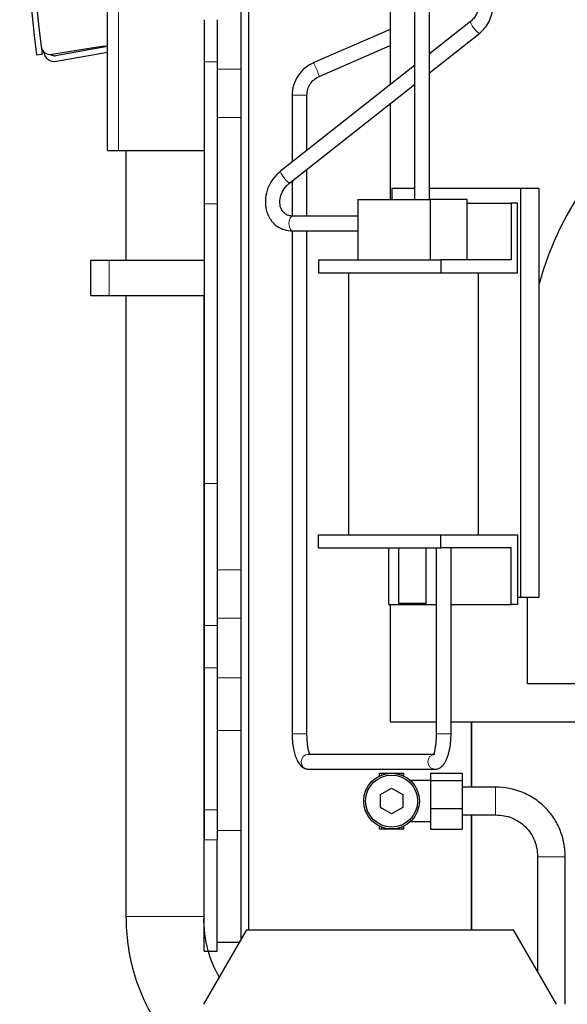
# Model space of a CAD drawing. Header units: inches. Extents: x 0 to 20790, y -12 to 14700.
# Tile 234 of 256: x 9120 to 9415, y 5046 to 5576. Entities that reach past the tile are written whole.
import ezdxf

# ---------------------------------------------------------------- set-up
doc = ezdxf.new("R2010")
doc.units = ezdxf.units.IN
doc.layers.add('1', color=7, linetype='Continuous', true_color=0xffffff)

msp = doc.modelspace()

# ---------------------------------------------------------------- linework, layer by layer
at = {"layer": '1', "color": 2, "linetype": 'Continuous', "lineweight": 25}
for p, q in [((9239.31, 5081.295), (9239.31, 5841.295)), ((9167.31, 5505.8), (9167.31, 5752.8)), ((9243.31, 5744.8), (9243.31, 5086.305)), ((9319.51, 5608.796), (9319.51, 5541.102)), ((9332.691, 5600.883), (9332.691, 5479.483)), ((9340.691, 5479.483), (9340.691, 5600.883)), ((9219.31, 5576.161), (9219.31, 5553.438)), ((9226.31, 5576.161), (9226.31, 5553.438)), ((9362.789, 5575.214), (9340.69, 5557.799)), ((9319.514, 5570.971), (9278.132, 5552.913)), ((9340.689, 5547.613), (9367.74, 5568.931)), ((9164.31, 5561.8), (9137.349, 5557.466)), ((9167.311, 5561.682), (9139.404, 5556.761)), ((9139.924, 5553.806), (9167.312, 5558.635)), ((9167.31, 5561.8), (9164.31, 5561.8)), ((9281.332, 5545.581), (9319.515, 5562.243)), ((9129.192, 5557.302), (9132.169, 5557.67)), ((9219.31, 5553.438), (9219.31, 5477.027)), ((9226.31, 5553.438), (9226.31, 5477.027)), ((9332.69, 5551.495), (9260.571, 5494.66)), ((9265.523, 5488.376), (9332.691, 5541.309)), ((9266.741, 5535.493), (9266.741, 5499.517)), ((9274.741, 5505.822), (9274.741, 5535.493)), ((9319.51, 5530.917), (9319.51, 5479.483)), ((9167.31, 5505.8), (9173.31, 5505.8)), ((9173.31, 5505.8), (9219.31, 5505.8)), ((9177.309, 5505.791), (9177.309, 5446.796)), ((9274.741, 5470.48), (9274.741, 5495.64)), ((9266.741, 5489.335), (9266.741, 5470.512)), ((9332.691, 5485.296), (9320.369, 5485.296)), ((9320.369, 5485.296), (9320.369, 5479.48)), ((9389.651, 5485.296), (9340.691, 5485.296)), ((9399.51, 5485.296), (9389.651, 5485.296)), ((9389.651, 5485.296), (9389.651, 5265.296)), ((9399.51, 5485.296), (9399.51, 5433.563)), ((9302.08, 5479.483), (9341.052, 5479.483)), ((9302.08, 5479.483), (9302.08, 5446.983)), ((9361.052, 5479.483), (9341.052, 5479.483)), ((9341.052, 5479.483), (9341.052, 5446.983)), ((9361.052, 5446.983), (9361.052, 5479.483)), ((9219.31, 5477.027), (9219.31, 5326.572)), ((9226.31, 5477.027), (9226.31, 5326.572)), ((9361.052, 5477.483), (9384.6, 5477.483)), ((9388.1, 5477.483), (9384.6, 5477.483)), ((9384.6, 5477.483), (9384.6, 5446.983)), ((9388.1, 5439.983), (9388.1, 5477.483)), ((9302.08, 5470.483), (9267.037, 5470.483)), ((9266.741, 5462.527), (9266.741, 5191.793)), ((9267.037, 5462.483), (9302.08, 5462.483)), ((9274.741, 5191.793), (9274.741, 5462.478)), ((9158.311, 5446.797), (9168.311, 5446.797)), ((9158.311, 5427.797), (9158.311, 5446.797)), ((9168.311, 5446.797), (9219.31, 5446.797)), ((9281.032, 5446.983), (9346.85, 5446.983)), ((9281.032, 5446.983), (9281.032, 5439.983)), ((9384.6, 5446.983), (9346.85, 5446.983)), ((9346.85, 5446.983), (9346.85, 5439.983)), ((9281.032, 5439.983), (9346.85, 5439.983)), ((9297.066, 5439.983), (9297.066, 5298.983)), ((9346.85, 5439.983), (9388.1, 5439.983)), ((9367.066, 5298.983), (9367.066, 5439.983)), ((9399.51, 5433.563), (9399.51, 5265.296)), ((9158.311, 5427.797), (9168.311, 5427.797)), ((9168.311, 5427.797), (9219.31, 5427.797)), ((9177.309, 5427.795), (9177.309, 5093.619)), ((9219.309, 5093.619), (9219.309, 5427.795)), ((9219.31, 5326.572), (9219.31, 5250.161)), ((9226.31, 5326.572), (9226.31, 5250.161)), ((9281.032, 5298.983), (9346.85, 5298.983)), ((9281.032, 5291.983), (9281.032, 5298.983)), ((9346.85, 5298.983), (9388.1, 5298.983)), ((9346.85, 5291.983), (9346.85, 5298.983)), ((9388.1, 5298.983), (9388.1, 5261.483)), ((9281.032, 5291.983), (9346.85, 5291.983)), ((9318.782, 5261.483), (9318.782, 5291.983)), ((9323.941, 5291.983), (9323.941, 5261.983)), ((9338.941, 5261.983), (9338.941, 5291.983)), ((9344.329, 5291.983), (9344.329, 5191.793)), ((9384.6, 5291.983), (9346.85, 5291.983)), ((9352.329, 5191.793), (9352.329, 5291.983)), ((9384.6, 5261.483), (9384.6, 5291.983)), ((9327.691, 5261.983), (9323.941, 5261.983)), ((9338.941, 5261.983), (9327.691, 5261.983)), ((9389.651, 5265.296), (9388.1, 5265.296)), ((9399.51, 5265.296), (9389.651, 5265.296)), ((9393.51, 5218.796), (9393.51, 5265.296)), ((9318.782, 5261.483), (9344.329, 5261.483)), ((9319.51, 5261.488), (9319.51, 5198.296)), ((9352.328, 5261.483), (9384.6, 5261.483)), ((9388.1, 5261.483), (9384.6, 5261.483)), ((9219.31, 5250.161), (9219.31, 5227.438)), ((9226.31, 5250.161), (9226.31, 5227.438)), ((9219.31, 5227.438), (9219.31, 5151.027)), ((9226.31, 5227.438), (9226.31, 5151.027)), ((9399.51, 5218.796), (9393.51, 5218.796)), ((9563.51, 5218.796), (9399.51, 5218.796)), ((9319.51, 5198.296), (9344.324, 5198.296)), ((9352.328, 5198.296), (9399.51, 5198.296)), ((9363.31, 5163.195), (9363.31, 5198.307)), ((9363.31, 5198.306), (9363.31, 5163.194)), ((9363.31, 5198.305), (9363.31, 5163.19)), ((9399.51, 5198.296), (9479.51, 5198.296)), ((9274.739, 5191.793), (9274.741, 5191.793)), ((9343.661, 5180.793), (9275.409, 5180.793)), ((9275.409, 5172.793), (9343.661, 5172.793)), ((9313.703, 5170.686), (9314.81, 5170.686)), ((9313.703, 5169.152), (9313.703, 5170.686)), ((9314.81, 5170.686), (9320.31, 5170.686)), ((9320.31, 5170.686), (9325.81, 5170.686)), ((9325.81, 5170.686), (9326.917, 5170.686)), ((9326.917, 5169.152), (9326.917, 5170.686)), ((9341.31, 5166.686), (9330.556, 5166.686)), ((9341.31, 5170.743), (9341.31, 5166.708)), ((9341.31, 5170.743), (9358.31, 5170.743)), ((9341.31, 5166.708), (9341.31, 5151.651)), ((9341.31, 5166.708), (9358.31, 5166.708)), ((9358.31, 5170.743), (9358.31, 5166.708)), ((9358.31, 5166.708), (9358.31, 5151.651)), ((9314.31, 5159.15), (9320.31, 5162.614)), ((9320.31, 5162.614), (9326.31, 5159.15)), ((9376.31, 5163.186), (9358.31, 5163.186)), ((9314.31, 5152.221), (9314.31, 5159.15)), ((9326.31, 5159.15), (9326.31, 5152.221)), ((9219.31, 5151.027), (9219.31, 5134.799)), ((9226.31, 5151.027), (9226.31, 5134.799)), ((9320.31, 5148.757), (9314.31, 5152.221)), ((9326.31, 5152.221), (9320.31, 5148.757)), ((9341.31, 5151.651), (9358.31, 5151.651)), ((9341.31, 5151.651), (9341.31, 5140.628)), ((9358.31, 5151.651), (9358.31, 5140.628)), ((9358.31, 5148.186), (9376.31, 5148.186)), ((9363.31, 5148.195), (9363.31, 5086.305)), ((9363.31, 5086.304), (9363.31, 5148.192)), ((9363.31, 5148.191), (9363.31, 5086.303)), ((9313.703, 5140.686), (9313.703, 5142.219)), ((9313.703, 5140.686), (9314.81, 5140.686)), ((9314.81, 5140.686), (9320.31, 5140.686)), ((9320.31, 5140.686), (9325.81, 5140.686)), ((9325.81, 5140.686), (9326.917, 5140.686)), ((9326.917, 5140.686), (9326.917, 5142.219)), ((9330.508, 5144.686), (9341.31, 5144.686)), ((9341.31, 5140.628), (9358.31, 5140.628)), ((9219.31, 5074.97), (9219.31, 5134.799)), ((9226.31, 5074.97), (9226.31, 5134.799)), ((9398.81, 5125.686), (9398.81, 5064.138)), ((9413.81, 5046.298), (9413.81, 5125.686)), ((9242.204, 5086.296), (9219.11, 5046.296)), ((9242.204, 5086.296), (9386.016, 5086.296)), ((9409.11, 5046.296), (9386.016, 5086.296)), ((9238.361, 5079.64), (9226.31, 5079.64)), ((9219.31, 5074.97), (9226.31, 5074.97))]:
    msp.add_line(p, q, dxfattribs=at)
at = {"layer": '1', "color": 110, "linetype": 'Continuous', "lineweight": 13}
for p, q in [((9173.31, 5505.8), (9173.31, 5752.8)), ((9367.74, 5568.931), (9367.746, 5568.936)), ((9219.31, 5553.438), (9226.31, 5553.438)), ((9239.31, 5549.51), (9226.31, 5549.51)), ((9278.132, 5552.913), (9278.128, 5552.911)), ((9266.741, 5535.493), (9274.741, 5535.493)), ((9239.31, 5523.494), (9226.31, 5523.494)), ((9219.31, 5477.027), (9226.31, 5477.027)), ((9168.311, 5427.797), (9168.311, 5446.797)), ((9219.31, 5326.572), (9226.31, 5326.572)), ((9239.31, 5280.105), (9226.31, 5280.105)), ((9239.31, 5254.089), (9226.31, 5254.089)), ((9219.31, 5250.161), (9226.31, 5250.161)), ((9219.31, 5227.438), (9226.31, 5227.438)), ((9239.31, 5222.055), (9226.31, 5222.055)), ((9239.31, 5193.582), (9226.31, 5193.582)), ((9266.741, 5191.793), (9274.739, 5191.793)), ((9344.329, 5191.793), (9348.329, 5191.793)), ((9348.329, 5191.793), (9352.328, 5191.793)), ((9275.409, 5172.793), (9275.409, 5172.793)), ((9343.661, 5172.793), (9343.678, 5172.793)), ((9314.81, 5169.641), (9314.81, 5170.686)), ((9325.81, 5169.641), (9325.81, 5170.686)), ((9376.31, 5163.186), (9376.31, 5148.186)), ((9219.31, 5151.027), (9226.31, 5151.027)), ((9239.31, 5139.799), (9226.31, 5139.799)), ((9314.81, 5140.686), (9314.81, 5141.73)), ((9325.81, 5140.686), (9325.81, 5141.73)), ((9219.31, 5134.799), (9226.31, 5134.799)), ((9413.81, 5125.686), (9398.81, 5125.686)), ((9177.309, 5093.619), (9198.309, 5093.619)), ((9198.309, 5093.619), (9219.308, 5093.619))]:
    msp.add_line(p, q, dxfattribs=at)
at = {"layer": '1', "color": 2, "linetype": 'Continuous', "lineweight": 25}
for radius in [15, 14]:
    msp.add_circle((9320.31, 5155.686), radius, dxfattribs=at)
for centre, radius, start, end in [((10323.073, 5705.137), 1203, 171.176235, 187.058833), ((10322.87, 5706.219), 1200, 171.308528, 186.912228), ((9136.555, 5562.402), 5, 186.91223, 279.13255), ((10323.073, 5705.137), 1200, 186.900007, 187.058833), ((9138.883, 5559.715), 6, 187, 280), ((9563.51, 5388.796), 170, 270, 164.73227), ((9138.883, 5559.715), 3, 229.96455, 280)]:
    msp.add_arc(centre, radius, start, end, dxfattribs=at)
at = {"layer": '1', "color": 110, "linetype": 'Continuous', "lineweight": 13}
for centre, major_axis, ratio, start_param, end_param in [((9365.265, 5572.072), (2.476, -3.142), 0.2010283, 3.1415927, 6.2831853), ((9279.732, 5549.247), (-1.6, 3.666), 0.0650602, 3.1415927, 6.2831853), ((9263.047, 5491.518), (2.476, -3.142), 0.2010283, 3.1415927, 6.2831853), ((9267.037, 5466.483), (0, 4), 0.5, 0, 3.1415927), ((9275.409, 5176.793), (0, -4), 0.9503543, 3.1415927, 4.712389), ((9275.409, 5176.793), (0, -4), 0.9503543, 4.712389, 6.2831853), ((9343.661, 5176.793), (0, -4), 0.9503543, 3.1601478, 4.712389), ((9343.661, 5176.793), (0, -4), 0.9503543, 4.712389, 6.2831853)]:
    msp.add_ellipse(centre, major_axis=major_axis, ratio=ratio, start_param=start_param, end_param=end_param, dxfattribs=at)
at = {"layer": '1', "color": 2, "linetype": 'Continuous', "lineweight": 25}
for points, knots in [([(9366.691, 5582.894), (9366.698, 5582.136), (9366.536, 5580.706), (9365.794, 5578.645), (9364.542, 5576.777), (9363.434, 5575.712), (9362.782, 5575.209)], [0, 0, 0, 0, 0.2566246, 0.4979178, 0.7404298, 1, 1, 1, 1]), ([(9367.747, 5568.936), (9368.808, 5569.794), (9370.738, 5571.705), (9372.963, 5575.162), (9374.357, 5578.989), (9374.675, 5581.616), (9374.691, 5582.938)], [0, 0, 0, 0, 0.2443635, 0.4987756, 0.7539105, 1, 1, 1, 1]), ([(9278.128, 5552.911), (9276.454, 5552.143), (9273.388, 5550.208), (9269.68, 5546.009), (9267.32, 5540.925), (9266.775, 5537.336), (9266.742, 5535.493)], [0, 0, 0, 0, 0.2455224, 0.5000743, 0.7545827, 1, 1, 1, 1]), ([(9274.74, 5535.493), (9274.73, 5536.628), (9275.018, 5538.723), (9276.333, 5541.662), (9278.495, 5544.042), (9280.294, 5545.14), (9281.335, 5545.583)], [0, 0, 0, 0, 0.2580135, 0.5001219, 0.742159, 1, 1, 1, 1]), ([(9260.57, 5494.659), (9259.5, 5493.813), (9257.608, 5492.011), (9254.693, 5488.097), (9252.699, 5483.196), (9252.161, 5478.11), (9252.632, 5474.226), (9253.605, 5471.227), (9255.382, 5467.885), (9258.29, 5464.906), (9262.57, 5462.918), (9265.411, 5462.487), (9267.037, 5462.483)], [0, 0, 0, 0, 0.0898877, 0.1740469, 0.3176592, 0.4318107, 0.5197344, 0.5897056, 0.6573321, 0.7916297, 0.8876953, 1, 1, 1, 1]), ([(9267.037, 5470.483), (9266.348, 5470.467), (9265.018, 5470.616), (9263.154, 5471.42), (9261.54, 5472.921), (9260.402, 5475.181), (9259.974, 5478.138), (9260.515, 5481.633), (9262.348, 5485.374), (9264.301, 5487.417), (9265.524, 5488.377)], [0, 0, 0, 0, 0.0973988, 0.1986755, 0.3087838, 0.4267241, 0.5537297, 0.6908089, 0.8390728, 1, 1, 1, 1]), ([(9266.742, 5191.793), (9266.734, 5190.002), (9266.948, 5186.197), (9267.9, 5181.351), (9269.308, 5177.688), (9270.877, 5175.126), (9272.947, 5173.277), (9274.55, 5172.822), (9275.425, 5172.793)], [0, 0, 0, 0, 0.1857257, 0.4106042, 0.5396082, 0.6812466, 0.8368203, 1, 1, 1, 1]), ([(9276.028, 5180.876), (9276.031, 5180.884), (9276.071, 5180.984), (9276.045, 5181.273), (9275.79, 5182.222), (9275.442, 5183.744), (9275.087, 5185.869), (9274.806, 5188.625), (9274.743, 5190.671), (9274.74, 5191.793)], [0, 0, 0, 0, 0.0113601, 0.1439504, 0.2885952, 0.4461989, 0.6168442, 0.8002459, 1, 1, 1, 1]), ([(9344.329, 5191.793), (9344.327, 5190.832), (9344.278, 5189.025), (9344.055, 5186.501), (9343.752, 5184.408), (9343.447, 5182.789), (9343.187, 5181.646), (9343.104, 5181.137), (9343.139, 5180.948), (9343.157, 5180.901)], [0, 0, 0, 0, 0.1705045, 0.3341265, 0.4932111, 0.6474599, 0.7959592, 0.9386627, 1, 1, 1, 1]), ([(9343.678, 5172.793), (9344.331, 5172.817), (9345.605, 5173.061), (9347.885, 5174.495), (9350.164, 5177.884), (9351.619, 5183.052), (9352.219, 5187.908), (9352.327, 5190.472), (9352.328, 5191.793)], [0, 0, 0, 0, 0.1071963, 0.2229044, 0.4657987, 0.7242308, 0.8607199, 1, 1, 1, 1]), ([(9413.81, 5125.686), (9413.763, 5130.751), (9412.38, 5137.906), (9407.814, 5146.691), (9403.097, 5152.471), (9397.309, 5157.173), (9388.526, 5161.731), (9381.374, 5163.126), (9376.31, 5163.186)], [0, 0, 0, 0, 0.2475027, 0.374059, 0.5000824, 0.6260084, 0.7524203, 1, 1, 1, 1]), ([(9376.31, 5148.186), (9379.467, 5148.202), (9385.189, 5147.17), (9391.587, 5142.972), (9395.279, 5138.441), (9398.065, 5133.162), (9398.85, 5128.82), (9398.81, 5125.686)], [0, 0, 0, 0, 0.2528847, 0.4995494, 0.6237329, 0.7469897, 1, 1, 1, 1]), ([(9177.309, 5093.619), (9177.307, 5083.29), (9179.978, 5063.415), (9189.806, 5041.452), (9197.745, 5030.572), (9199.903, 5027.914)], [0, 0, 0, 0, 0.420558, 0.8517785, 1, 1, 1, 1]), ([(9227.535, 5061.08), (9224.948, 5065.442), (9220.548, 5075.889), (9219.195, 5087.16), (9219.309, 5093.619)], [0, 0, 0, 0, 0.4605843, 1, 1, 1, 1])]:
    msp.add_open_spline(points, degree=3, knots=knots, dxfattribs=at)

doc.saveas('drawing.dxf')
